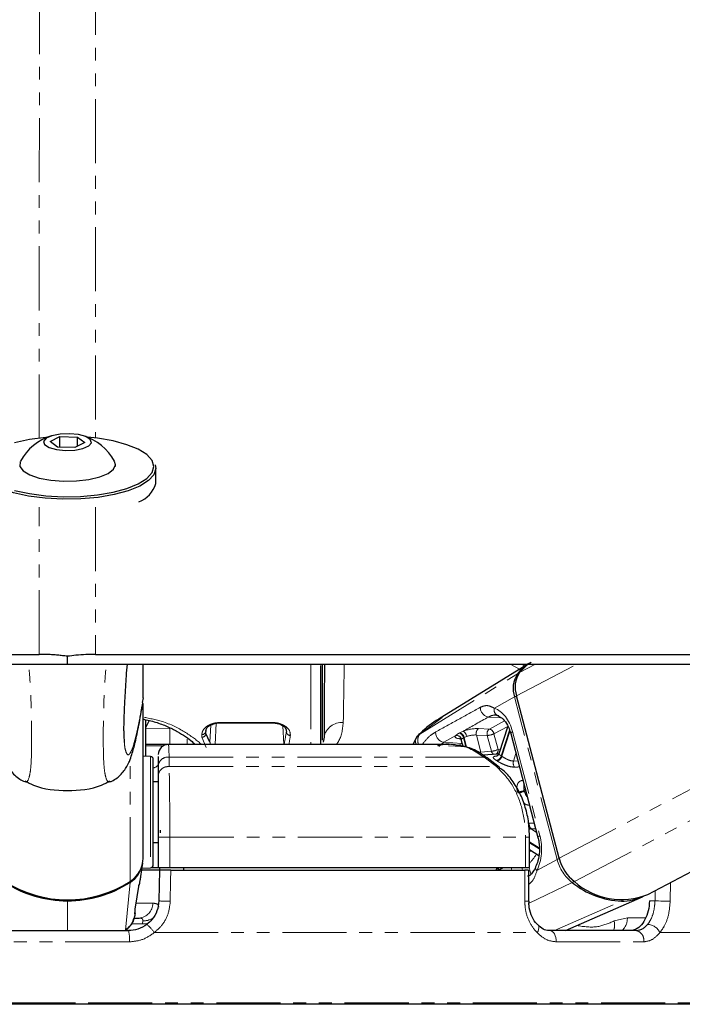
# Paper-space layout 'Inground Anchor' of a CAD drawing. Header units: millimetres. Extents: x 262 to 9484, y 125 to 8141.
# Tile 48 of 53: x 7479 to 7545, y 2900 to 2998. Entities that reach past the tile are written whole.
import ezdxf

# ---------------------------------------------------------------- set-up
doc = ezdxf.new("R2010")
doc.units = ezdxf.units.MM
doc.linetypes.add('PHANTOM', pattern=[12.7, 6.35, -1.27, 1.27, -1.27, 1.27, -1.27])

psp = doc.layouts.new('Inground Anchor')

# ---------------------------------------------------------------- linework, layer by layer
at = {"color": 7, "linetype": 'Continuous', "lineweight": 25}
for p, q in [((7482.466, 2956.166), (7483.452, 2956.664)), ((7483.452, 2956.664), (7485.178, 2956.615)), ((7483.452, 2955.612), (7483.452, 2956.664)), ((7485.178, 2956.615), (7485.919, 2956.067)), ((7485.178, 2955.693), (7485.178, 2956.615)), ((7483.207, 2955.619), (7482.466, 2956.166)), ((7484.933, 2955.57), (7483.207, 2955.619)), ((7485.919, 2956.067), (7484.933, 2955.57)), ((7488.943, 2953.689), (7488.943, 2953.896)), ((7492.943, 2952.003), (7492.943, 2953.502)), ((7484.193, 2934.1), (7484.193, 2934.887)), ((7491.693, 2930.781), (7491.693, 2934.1)), ((7509.293, 2926.152), (7509.293, 2933.981)), ((7509.443, 2926.583), (7509.443, 2934.082)), ((7529.784, 2934.1), (7521.291, 2928.85)), ((7541.667, 2911.295), (7585.074, 2934.1)), ((7532.894, 2914.871), (7528.673, 2930.97)), ((7491.693, 2930.778), (7491.605, 2930.299)), ((7491.693, 2930.781), (7491.693, 2930.778)), ((7491.693, 2914.891), (7491.693, 2930.218)), ((7491.943, 2924.992), (7491.943, 2928.61)), ((7492.285, 2928.522), (7491.943, 2927.874)), ((7499.371, 2928.28), (7504.416, 2928.28)), ((7498.309, 2926.392), (7497.911, 2927.238)), ((7527.815, 2927.97), (7526.925, 2925.229)), ((7528.099, 2927.246), (7530.802, 2916.935)), ((7494.218, 2926.152), (7491.943, 2926.152)), ((7522.028, 2926.152), (7494.218, 2926.152)), ((7509.613, 2926.864), (7509.505, 2926.392)), ((7518.826, 2926.98), (7518.419, 2926.152)), ((7523.195, 2926.557), (7523.349, 2925.968)), ((7526.793, 2925.189), (7525.348, 2925.084)), ((7492.408, 2924.968), (7491.693, 2925.005)), ((7492.693, 2921.272), (7492.693, 2924.668)), ((7493.193, 2924.945), (7493.193, 2924.026)), ((7527.002, 2923.867), (7525.778, 2924.816)), ((7493.193, 2924.026), (7493.193, 2923.077)), ((7493.193, 2922.453), (7492.693, 2922.453)), ((7492.693, 2914.238), (7492.693, 2921.272)), ((7493.366, 2917.657), (7493.362, 2917.411)), ((7492.693, 2916.453), (7493.193, 2916.453)), ((7493.193, 2916.953), (7493.193, 2913.953)), ((7529.967, 2913.953), (7529.967, 2916.953)), ((7529.967, 2915.758), (7530.882, 2915.165)), ((7491.448, 2913.082), (7491.646, 2914.387)), ((7493.297, 2913.703), (7491.542, 2913.703)), ((7491.571, 2913.894), (7492.408, 2913.938)), ((7492.487, 2913.953), (7493.193, 2913.953)), ((7493.193, 2913.953), (7494.328, 2913.953)), ((7493.297, 2913.703), (7493.244, 2910.651)), ((7493.302, 2913.953), (7493.297, 2913.703)), ((7494.328, 2913.953), (7529.572, 2913.953)), ((7494.434, 2913.703), (7529.487, 2913.703)), ((7495.693, 2913.953), (7495.693, 2913.703)), ((7526.677, 2913.953), (7526.674, 2913.703)), ((7529.572, 2913.953), (7529.967, 2913.953)), ((7529.887, 2910.635), (7529.883, 2913.703)), ((7490.903, 2909.829), (7491.294, 2912.288)), ((7491.266, 2912.163), (7491.297, 2912.287)), ((7529.888, 2910.635), (7529.888, 2910.635)), ((7533.517, 2907.703), (7541.149, 2911.055)), ((7490.788, 2908.953), (7491.288, 2908.953)), ((7478.141, 2907.703), (7490.244, 2907.703)), ((7530.803, 2908.236), (7530.792, 2908.246)), ((7540.509, 2907.703), (7531.951, 2907.703)), ((7484.193, 2900.403), (7412.639, 2900.403)), ((7555.746, 2900.403), (7484.193, 2900.403))]:
    psp.add_line(p, q, dxfattribs=at)
at = {"color": 8, "linetype": 'PHANTOM', "lineweight": 18}
for p, q in [((7481.402, 2935.078), (7481.403, 2949.676)), ((7486.982, 2949.676), (7486.983, 2935.078)), ((7508.293, 2934.01), (7508.293, 2926.152)), ((7528.054, 2934.1), (7528.981, 2933.604)), ((7528.673, 2930.97), (7534.631, 2934.1)), ((7528.977, 2933.277), (7530.544, 2934.1)), ((7529.5, 2933.925), (7529.194, 2934.1)), ((7532.894, 2914.871), (7569.495, 2934.1)), ((7534.408, 2912.562), (7575.404, 2934.1)), ((7519.086, 2927.187), (7528.778, 2933.154)), ((7526.477, 2929.748), (7528.475, 2930.86)), ((7532.696, 2914.761), (7528.475, 2930.86)), ((7498.309, 2926.392), (7498.387, 2928.074)), ((7498.834, 2926.152), (7498.936, 2928.261)), ((7504.416, 2928.332), (7499.371, 2928.332)), ((7499.371, 2928.332), (7499.371, 2928.28)), ((7504.416, 2928.28), (7504.416, 2928.332)), ((7505.616, 2926.152), (7505.522, 2928.011)), ((7521.299, 2928.838), (7519.086, 2927.187)), ((7525.884, 2928.866), (7527.179, 2928.776)), ((7525.983, 2927.683), (7527.497, 2928.479)), ((7491.943, 2927.69), (7494.32, 2927.722)), ((7494.32, 2926.152), (7494.32, 2927.722)), ((7497.911, 2927.238), (7497.928, 2927.566)), ((7519.108, 2927.193), (7519.086, 2927.187)), ((7522.655, 2927.049), (7521.458, 2926.374)), ((7523.057, 2927.309), (7523.404, 2927.47)), ((7524.7, 2927.087), (7525.141, 2925.404)), ((7525.774, 2927.041), (7524.7, 2927.087)), ((7524.908, 2927.728), (7525.983, 2927.683)), ((7526.183, 2925.484), (7525.774, 2927.041)), ((7527.802, 2927.93), (7526.44, 2927.215)), ((7526.44, 2927.215), (7526.849, 2925.658)), ((7527.989, 2927.554), (7527.166, 2925.017)), ((7527.225, 2924.979), (7528.027, 2927.449)), ((7528.28, 2927.435), (7530.983, 2917.124)), ((7496.064, 2926.667), (7496.064, 2926.152)), ((7497.511, 2926.872), (7497.942, 2925.862)), ((7521.458, 2926.374), (7520.967, 2925.959)), ((7521.458, 2926.374), (7523.253, 2926.249)), ((7523.104, 2926.711), (7522.994, 2926.722)), ((7523.253, 2926.249), (7523.272, 2926.26)), ((7523.276, 2926.247), (7523.253, 2926.249)), ((7523.422, 2926.812), (7523.657, 2925.915)), ((7523.727, 2926.942), (7523.483, 2926.844)), ((7523.733, 2925.889), (7523.483, 2926.844)), ((7493.715, 2926.031), (7491.943, 2926.031)), ((7521.931, 2926.01), (7522.629, 2925.996)), ((7525.141, 2925.404), (7526.183, 2925.484)), ((7528.619, 2925.261), (7528.376, 2924.512)), ((7490.407, 2912.584), (7490.407, 2924.71)), ((7492.408, 2924.968), (7492.408, 2921.376)), ((7494.261, 2923.952), (7494.263, 2924.901)), ((7494.263, 2924.901), (7525.455, 2924.901)), ((7525.455, 2924.901), (7526.68, 2923.952)), ((7528.376, 2924.512), (7528.813, 2924.52)), ((7494.261, 2923.952), (7526.68, 2923.952)), ((7492.408, 2921.376), (7492.408, 2913.938)), ((7529.559, 2921.675), (7529.436, 2921.61)), ((7529.458, 2921.524), (7529.582, 2921.589)), ((7529.94, 2918.338), (7530.43, 2918.355)), ((7530.574, 2917.805), (7530.139, 2917.787)), ((7530.139, 2917.787), (7530.668, 2917.444)), ((7493.193, 2916.953), (7494.328, 2916.953)), ((7494.328, 2916.953), (7529.572, 2916.953)), ((7494.328, 2913.953), (7494.328, 2916.953)), ((7529.572, 2916.953), (7529.572, 2913.953)), ((7529.967, 2916.953), (7529.572, 2916.953)), ((7530.923, 2915.9), (7529.967, 2916.519)), ((7529.967, 2916.418), (7530.928, 2915.796)), ((7530.698, 2913.648), (7532.696, 2914.761)), ((7526.928, 2913.703), (7526.924, 2913.716)), ((7528.143, 2913.953), (7528.209, 2913.703)), ((7529.271, 2913.703), (7529.206, 2913.953)), ((7529.917, 2913.953), (7530.088, 2913.302)), ((7489.938, 2907.752), (7490.397, 2912.486)), ((7529.915, 2910.441), (7534.202, 2912.465)), ((7543.899, 2910.616), (7543.943, 2912.491)), ((7542.42, 2911.691), (7542.396, 2910.651)), ((7484.193, 2910.756), (7484.193, 2910.661)), ((7484.193, 2907.703), (7484.193, 2910.661)), ((7492.639, 2910.427), (7491.019, 2910.427)), ((7532.447, 2907.703), (7539.068, 2910.634)), ((7542.396, 2910.651), (7541.847, 2910.651)), ((7490.859, 2909.66), (7490.908, 2909.828)), ((7491.661, 2908.674), (7491.626, 2908.378)), ((7539.654, 2908.977), (7538.34, 2908.659)), ((7541.466, 2908.977), (7539.654, 2908.977)), ((7491.626, 2908.378), (7490.549, 2908.378)), ((7492.782, 2907.503), (7530.726, 2907.503)), ((7542.873, 2907.503), (7558.59, 2907.503)), ((7490.326, 2906.595), (7478.059, 2906.595)), ((7532.594, 2906.595), (7541.267, 2906.595)), ((7484.193, 2900.547), (7412.289, 2900.547)), ((7556.096, 2900.547), (7484.193, 2900.547))]:
    psp.add_line(p, q, dxfattribs=at)
at = {"color": 8, "linetype": 'PHANTOM', "lineweight": 18, "flags": 128}
for points in [[(7481.403, 2956.468), (7481.434, 3345.454), (7481.444, 3399.195), (7481.459, 3452.938), (7481.483, 3506.684), (7481.524, 3560.436), (7481.568, 3585.755)], [(7522.998, 2927.277), (7523.012, 2927.285), (7523.057, 2927.309)], [(7528.28, 2927.435), (7528.198, 2927.384), (7528.14, 2927.336), (7528.106, 2927.292), (7528.097, 2927.252), (7528.099, 2927.246)], [(7522.971, 2926.087), (7523.027, 2926.121), (7523.253, 2926.249)], [(7523.483, 2926.844), (7523.436, 2926.82), (7523.422, 2926.812)], [(7526.849, 2925.658), (7527.012, 2925.679), (7527.073, 2925.685)], [(7530.983, 2917.124), (7530.902, 2917.073), (7530.843, 2917.025), (7530.809, 2916.981), (7530.801, 2916.941), (7530.802, 2916.934)], [(7494.38, 2910.616), (7494.415, 2912.615), (7494.434, 2913.703)], [(7529.487, 2913.703), (7529.49, 2911.704), (7529.492, 2910.616)], [(7530.698, 2913.648), (7530.627, 2913.737), (7530.579, 2913.822), (7530.555, 2913.902), (7530.557, 2913.974), (7530.57, 2914.01)], [(7543.899, 2910.616), (7543.753, 2910.619), (7543.577, 2910.624), (7543.38, 2910.628), (7543.171, 2910.633), (7542.958, 2910.638), (7542.752, 2910.643), (7542.561, 2910.647), (7542.396, 2910.651)], [(7492.198, 2908.438), (7491.93, 2908.386), (7491.626, 2908.378)], [(7530.726, 2907.503), (7530.811, 2907.667), (7530.867, 2907.825), (7530.89, 2907.97), (7530.88, 2908.095), (7530.836, 2908.196), (7530.803, 2908.236)], [(7532.594, 2906.595), (7532.594, 2906.804), (7532.566, 2907.009), (7532.511, 2907.201), (7532.432, 2907.371), (7532.331, 2907.511), (7532.214, 2907.616), (7532.085, 2907.681), (7531.951, 2907.703)]]:
    psp.add_lwpolyline(points, dxfattribs=at)
at = {"color": 7, "linetype": 'Continuous', "lineweight": 25, "flags": 128}
for points in [[(7482.22, 2956.597), (7482.049, 2956.582), (7480.427, 2956.372), (7478.959, 2956.053)], [(7483.999, 2955.289), (7484.92, 2955.326), (7485.73, 2955.484), (7486.305, 2955.738), (7486.56, 2956.049), (7486.454, 2956.371), (7486.003, 2956.654), (7485.277, 2956.855), (7484.386, 2956.944), (7483.466, 2956.907), (7482.656, 2956.75), (7482.08, 2956.496), (7481.825, 2956.184), (7481.932, 2955.863), (7482.382, 2955.58), (7483.108, 2955.378), (7483.999, 2955.289)], [(7492.743, 2953.689), (7492.568, 2954.291), (7492.05, 2954.868), (7491.21, 2955.397), (7490.083, 2955.855), (7488.715, 2956.226), (7487.162, 2956.492), (7486.165, 2956.597)], [(7492.885, 2953.852), (7492.943, 2953.502), (7492.763, 2952.886), (7492.233, 2952.296), (7491.374, 2951.755), (7490.221, 2951.285), (7488.821, 2950.906), (7487.231, 2950.634), (7485.518, 2950.479), (7483.749, 2950.447), (7481.999, 2950.541), (7480.339, 2950.756), (7478.837, 2951.083), (7477.553, 2951.51), (7476.542, 2952.018), (7475.844, 2952.586), (7475.487, 2953.192), (7475.443, 2953.502)], [(7478.959, 2951.326), (7480.427, 2951.006), (7482.049, 2950.796), (7483.76, 2950.704), (7485.487, 2950.735), (7487.162, 2950.887), (7488.715, 2951.153), (7490.083, 2951.523), (7491.21, 2951.982), (7492.05, 2952.511), (7492.568, 2953.088), (7492.743, 2953.689), (7492.743, 2953.689)], [(7479.527, 2954.207), (7479.496, 2954.144), (7479.479, 2953.692), (7479.811, 2953.255), (7480.468, 2952.866), (7481.402, 2952.553), (7482.543, 2952.339), (7483.805, 2952.241)], [(7483.805, 2952.241), (7485.097, 2952.266), (7486.322, 2952.412), (7487.388, 2952.668), (7488.218, 2953.015), (7488.749, 2953.427), (7488.942, 2953.874), (7488.858, 2954.207)], [(7416.792, 2935.078), (7424.551, 2935.078), (7428.43, 2935.078), (7436.189, 2935.078), (7440.068, 2935.078), (7447.827, 2935.078), (7451.707, 2935.078), (7455.586, 2935.078), (7463.345, 2935.078), (7467.224, 2935.078), (7474.313, 2935.078), (7481.402, 2935.078)], [(7486.983, 2935.078), (7488.923, 2935.078), (7496.682, 2935.078), (7500.561, 2935.078), (7508.32, 2935.078), (7512.199, 2935.078), (7519.958, 2935.078), (7523.837, 2935.078), (7531.596, 2935.078), (7535.476, 2935.078), (7539.355, 2935.078), (7547.114, 2935.078)], [(7422.039, 2934.1), (7429.798, 2934.1), (7433.677, 2934.1), (7441.436, 2934.1), (7445.316, 2934.1), (7453.074, 2934.1), (7456.954, 2934.1), (7464.712, 2934.1), (7468.592, 2934.1), (7472.471, 2934.1), (7478.332, 2934.1), (7484.193, 2934.1)], [(7484.193, 2934.1), (7486.132, 2934.1), (7490.012, 2934.1), (7497.77, 2934.1), (7501.65, 2934.1), (7505.529, 2934.1), (7513.288, 2934.1), (7517.167, 2934.1), (7524.926, 2934.1), (7528.805, 2934.1), (7536.564, 2934.1), (7540.444, 2934.1), (7548.202, 2934.1)], [(7528.977, 2933.277), (7529.777, 2934.062), (7530.116, 2934.304)], [(7526.879, 2925.194), (7526.853, 2925.193), (7526.793, 2925.189)], [(7490.908, 2909.828), (7490.908, 2909.831), (7490.911, 2909.847)]]:
    psp.add_lwpolyline(points, dxfattribs=at)
at = {"color": 7, "linetype": 'Continuous', "lineweight": 25}
for centre, radius, start, end in [((7484.193, 2951.662), 5.315, 107.28268, 151.38426), ((7484.193, 2951.662), 5.315, 28.61574, 72.71732), ((7490.372, 2952.716), 2.668, 289.53406, 344.50394), ((7532.666, 2929.983), 5.018, 121.89861, 140.80366), ((7530.946, 2931.701), 2.61, 146.17876, 198.80076), ((7531.157, 2931.816), 2.625, 146.17876, 198.80076), ((7494.193, 2925.152), 1, 90.25943, 180.04048), ((7492.393, 2924.668), 0.3, 0, 87), ((7525.511, 2924.455), 0.449, 53.56711, 97.24512), ((7488.912, 2914.823), 2.769, 302.44742, 350.94118), ((7488.926, 2914.92), 2.766, 302.355, 359.39193), ((7537.043, 2915.941), 4.285, 194.46374, 232.0513), ((7492.393, 2914.238), 0.3, 273, 360), ((7484.193, 2922.211), 11.459, 237.15768, 302.84232), ((7484.165, 2922.026), 11.365, 237.07683, 270.13927), ((7484.22, 2922.026), 11.365, 269.86073, 302.92317), ((7539.434, 2918.989), 8.363, 231.27294, 267.4926), ((7539.057, 2917.769), 6.981, 228.24413, 291.95667), ((7539.12, 2915.725), 5.091, 269.41738, 294.81507)]:
    psp.add_arc(centre, radius, start, end, dxfattribs=at)
at = {"color": 8, "linetype": 'PHANTOM', "lineweight": 18}
for centre, radius, start, end in [((7528.885, 2932.968), 0.215, 84.63068, 119.91357), ((7528.906, 2930.029), 0.936, 103.86358, 117.37228), ((7526.065, 2929.823), 0.974, 179.24723, 259.27068), ((7527.056, 2929.572), 0.606, 163.1038, 256.24987), ((7511.356, 2926.57), 1.767, 84.8871, 170.44894), ((7497.517, 2927.509), 0.387, 267.94385, 356.5492), ((7497.524, 2927.26), 0.388, 268.1808, 356.87219), ((7506.269, 2927.436), 0.394, 180.42103, 270.79457), ((7521.639, 2927.332), 0.975, 176.56637, 259.2674), ((7522.708, 2926.515), 0.536, 15.56122, 95.61678), ((7522.816, 2926.686), 0.619, 11.78129, 72.87783), ((7522.878, 2926.718), 0.618, 11.75915, 73.07537), ((7522.933, 2926.819), 0.803, 8.81455, 54.13413), ((7525.284, 2927.252), 0.607, 128.25083, 195.78795), ((7526.358, 2927.207), 0.607, 128.25083, 195.78795), ((7525.682, 2928.759), 1.72, 273.05797, 296.14589), ((7525.853, 2927.098), 0.599, 11.21111, 77.46735), ((7497.945, 2926.274), 0.383, 341.4399, 17.96865), ((7526.091, 2927.201), 1.72, 273.05797, 296.14589), ((7526.609, 2925.575), 0.436, 192.04614, 250.16018), ((7526.414, 2925.569), 0.443, 297.88741, 11.5327), ((7494.144, 2923.954), 0.954, 82.84292, 175.67202), ((7526.558, 2925.178), 0.629, 281.75377, 345.19909), ((7524.772, 2921.55), 3.569, 56.53214, 57.56942), ((7526.612, 2925.15), 0.636, 281.59897, 344.38907), ((7525.082, 2921.737), 3.886, 56.53214, 57.56942), ((7529.023, 2924.313), 0.677, 162.9448, 216.45995), ((7494.144, 2923.005), 0.954, 82.92905, 175.676), ((7526.736, 2923.509), 0.447, 52.21761, 97.16929), ((7528.678, 2923.117), 1.687, 273.13015, 296.678), ((7528.7, 2923.106), 1.754, 272.98612, 295.61266), ((7521.831, 2919.57), 7.874, 14.36707, 15.01483), ((7530.532, 2918.241), 0.6, 170.7175, 229.05918), ((7525.315, 2918.58), 5.587, 326.38392, 328.71311), ((7526.01, 2918.161), 5.46, 316.46284, 328.47569), ((7533.127, 2913.929), 0.936, 103.85649, 117.37189), ((7536.823, 2915.825), 4.262, 194.46374, 232.0513), ((7526.146, 2913.498), 0.741, 16.06292, 37.87181), ((7526.205, 2913.521), 0.745, 15.22956, 35.47672), ((7490.186, 2912.477), 0.212, 2.41569, 24.50895), ((7533.971, 2912.899), 0.492, 297.98372, 322.27076), ((7491.211, 2910.379), 1.428, 273.0853, 1.91074), ((7494.409, 2930.072), 19.457, 266.56639, 269.913), ((7529.582, 2912.867), 2.253, 267.71127, 277.79598), ((7538.969, 2910.838), 0.227, 295.81619, 331.38374), ((7491.743, 2910.239), 1.567, 267.03068, 307.12539), ((7536.914, 2908.262), 1.48, 337.83299, 15.5771), ((7538.012, 2908.914), 1.643, 312.52427, 2.19083), ((7486.772, 2906.891), 3.566, 355.24039, 13.16891), ((7489.83, 2905.613), 3.505, 32.62764, 50.4585), ((7540.352, 2906.782), 0.934, 348.43623, 80.31745), ((7541.603, 2906.92), 1.398, 24.67351, 87.60378)]:
    psp.add_arc(centre, radius, start, end, dxfattribs=at)
for centre, major_axis, ratio, start_param, end_param in [((7525.969, 2926.149), (-0.083, 3.691), 0.672177, 5.05317, 6.043836), ((7497.838, 2952.716), (0.165, 28), 0.016167, 2.724069, 2.746729), ((7498.238, 2952.713), (0.165, 27.6), 0.016401, 2.724071, 2.746732), ((7506.943, 2952.74), (1.651, 27.6), 0.040218, 3.415647, 3.554543), ((7507.342, 2952.716), (1.651, 28), 0.039648, 3.465574, 3.554475), ((7523.973, 2927.206), (1.368, 0.304), 0.28356, 2.801893, 3.852866), ((7524.034, 2927.238), (1.368, 0.304), 0.28356, 0.815993, 1.985687), ((7524.138, 2926.77), (0.884, 0.176), 0.303544, 0.82335, 1.993043), ((7524.077, 2926.738), (0.884, 0.176), 0.303544, 2.809249, 3.159658), ((7528.672, 2915.838), (-0.083, 3.691), 0.672177, 4.062505, 5.05317)]:
    psp.add_ellipse(centre, major_axis=major_axis, ratio=ratio, start_param=start_param, end_param=end_param, dxfattribs=at)
for points, knots in [([(7486.813, 3587.005), (7486.834, 3574.89), (7486.889, 3543.224), (7486.908, 3492.026), (7486.934, 3433.394), (7486.947, 3374.767), (7486.956, 3316.14), (7486.973, 3176.714), (7486.978, 3056.834), (7486.982, 2956.494)], [0, 0, 0, 0, 0.057618, 0.150604, 0.24359, 0.336576, 0.429561, 0.522547, 1, 1, 1, 1]), ([(7479.966, 2922.499), (7480.001, 2922.47), (7480.162, 2922.335), (7480.352, 2922.653), (7480.536, 2923.528), (7480.615, 2924.52), (7480.641, 2925.698), (7480.644, 2926.795), (7480.643, 2928.095), (7480.604, 2930.047), (7480.513, 2932.136), (7480.409, 2933.456), (7480.357, 2934.1)], [0, 0, 0, 0, 0.065492, 0.295522, 0.395209, 0.515818, 0.586272, 0.616897, 0.690022, 0.767312, 0.886234, 1, 1, 1, 1]), ([(7488.418, 2922.499), (7488.383, 2922.469), (7488.223, 2922.335), (7488.033, 2922.653), (7487.849, 2923.528), (7487.771, 2924.52), (7487.744, 2925.698), (7487.741, 2926.795), (7487.742, 2928.095), (7487.781, 2930.047), (7487.872, 2932.136), (7487.976, 2933.456), (7488.028, 2934.1)], [0, 0, 0, 0, 0.0649205, 0.2950907, 0.3948384, 0.5155221, 0.5860192, 0.6166624, 0.6898326, 0.7671697, 0.8861647, 1, 1, 1, 1]), ([(7511.514, 2928.331), (7511.523, 2928.895), (7511.542, 2930.038), (7511.574, 2931.951), (7511.597, 2933.41), (7511.608, 2934.1)], [0, 0, 0, 0, 0.3400734, 0.6879345, 1, 1, 1, 1]), ([(7489.822, 2926.389), (7489.83, 2926.288), (7489.86, 2925.895), (7489.976, 2925.384), (7490.165, 2925.024), (7490.452, 2925.294), (7490.827, 2926.29), (7491.255, 2928.135), (7491.56, 2929.981), (7491.693, 2930.781)], [0, 0, 0, 0, 0.018544, 0.072516, 0.210261, 0.343472, 0.531594, 0.796888, 1, 1, 1, 1]), ([(7525.092, 2929.836), (7525.288, 2929.915), (7525.549, 2930.019), (7526, 2929.986), (7526.27, 2929.851), (7526.477, 2929.748)], [0, 0, 0, 0, 0.417867, 0.554004, 1, 1, 1, 1]), ([(7520.666, 2927.39), (7521.413, 2927.802), (7522.887, 2928.615), (7524.363, 2929.432), (7525.092, 2929.836)], [0, 0, 0, 0, 0.506743, 1, 1, 1, 1]), ([(7497.492, 2926.152), (7497.023, 2926.537), (7496.147, 2927.256), (7494.061, 2928.375), (7492.377, 2928.725), (7491.676, 2928.87)], [0, 0, 0, 0, 0.401628, 0.751145, 1, 1, 1, 1]), ([(7499.371, 2928.332), (7499.199, 2928.322), (7498.854, 2928.304), (7498.354, 2928.153), (7497.89, 2927.895), (7497.555, 2927.523), (7497.521, 2927.258), (7497.504, 2927.122)], [0, 0, 0, 0, 0.142347, 0.284676, 0.473251, 0.728841, 1, 1, 1, 1]), ([(7506.275, 2927.043), (7506.264, 2927.224), (7506.247, 2927.523), (7505.854, 2927.924), (7505.397, 2928.169), (7504.905, 2928.308), (7504.571, 2928.324), (7504.416, 2928.332)], [0, 0, 0, 0, 0.343371, 0.565902, 0.738595, 0.878696, 1, 1, 1, 1]), ([(7510.819, 2926.152), (7510.893, 2926.244), (7511.337, 2926.795), (7511.433, 2927.633), (7511.514, 2928.331)], [0, 0, 0, 0, 0.1664337, 1, 1, 1, 1]), ([(7525.884, 2928.866), (7525.089, 2928.419), (7524.263, 2927.954), (7523.436, 2927.488), (7523.404, 2927.47)], [0, 0, 0, 0, 0.961066, 1, 1, 1, 1]), ([(7519.086, 2927.187), (7519.031, 2927.094), (7518.917, 2926.901), (7518.874, 2926.54), (7518.924, 2926.273), (7518.947, 2926.152)], [0, 0, 0, 0, 0.337549, 0.6984307, 1, 1, 1, 1]), ([(7519.338, 2926.152), (7519.6, 2926.48), (7520.015, 2927.001), (7520.49, 2927.285), (7520.666, 2927.39)], [0, 0, 0, 0, 0.630961, 1, 1, 1, 1]), ([(7522.655, 2927.049), (7522.68, 2927.069), (7522.771, 2927.145), (7522.903, 2927.222), (7522.998, 2927.277)], [0, 0, 0, 0, 0.27439, 1, 1, 1, 1]), ([(7494.263, 2924.901), (7494.249, 2925.373), (7494.227, 2926.074), (7494.201, 2926.112), (7494.192, 2926.124)], [0, 0, 0, 0, 0.672655, 1, 1, 1, 1]), ([(7518.717, 2926.705), (7518.696, 2926.687), (7518.622, 2926.623), (7518.664, 2926.422), (7518.695, 2926.254), (7518.763, 2926.155), (7518.766, 2926.152)], [0, 0, 0, 0, 0.166992, 0.593362, 0.986473, 1, 1, 1, 1]), ([(7523.422, 2926.812), (7523.361, 2926.775), (7523.277, 2926.723), (7523.236, 2926.673), (7523.224, 2926.659)], [0, 0, 0, 0, 0.718824, 1, 1, 1, 1]), ([(7524.909, 2925.382), (7524.946, 2925.386), (7525.034, 2925.393), (7525.102, 2925.4), (7525.141, 2925.404)], [0, 0, 0, 0, 0.432224, 1, 1, 1, 1]), ([(7526.929, 2925.228), (7526.931, 2925.211), (7526.935, 2925.176), (7527.037, 2925.1), (7527.132, 2925.039), (7527.166, 2925.017)], [0, 0, 0, 0, 0.37243, 0.778879, 1, 1, 1, 1]), ([(7492.693, 2923.817), (7492.746, 2923.835), (7493.148, 2923.97), (7493.172, 2924.117), (7493.193, 2924.245)], [0, 0, 0, 0, 0.13356, 1, 1, 1, 1]), ([(7526.686, 2924.562), (7526.638, 2924.594), (7526.502, 2924.684), (7526.372, 2924.808), (7526.361, 2924.913), (7526.488, 2924.983), (7526.677, 2925.005), (7526.773, 2925.017)], [0, 0, 0, 0, 0.116734, 0.333017, 0.551924, 0.773865, 1, 1, 1, 1]), ([(7528.479, 2923.911), (7528.416, 2923.912), (7528.232, 2923.915), (7527.882, 2923.989), (7527.456, 2924.142), (7527.05, 2924.336), (7526.843, 2924.464), (7526.74, 2924.527)], [0, 0, 0, 0, 0.119584, 0.349288, 0.573021, 0.788436, 1, 1, 1, 1]), ([(7527.225, 2924.979), (7527.296, 2924.933), (7527.437, 2924.842), (7527.705, 2924.694), (7527.983, 2924.572), (7528.215, 2924.513), (7528.335, 2924.512), (7528.376, 2924.512)], [0, 0, 0, 0, 0.2198592, 0.4403428, 0.6631396, 0.8854902, 1, 1, 1, 1]), ([(7494.328, 2916.953), (7494.326, 2917.847), (7494.324, 2919.633), (7494.303, 2922.008), (7494.279, 2923.343), (7494.264, 2923.87), (7494.261, 2923.952)], [0, 0, 0, 0, 0.31366, 0.627146, 0.941618, 1, 1, 1, 1]), ([(7526.68, 2923.952), (7527.201, 2923.44), (7528.244, 2922.415), (7529.243, 2920.05), (7529.559, 2918.131), (7529.571, 2917.095), (7529.572, 2916.953)], [0, 0, 0, 0, 0.317078, 0.634488, 0.949899, 1, 1, 1, 1]), ([(7528.97, 2923.922), (7528.913, 2923.921), (7528.749, 2923.917), (7528.585, 2923.913), (7528.479, 2923.911)], [0, 0, 0, 0, 0.349685, 1, 1, 1, 1]), ([(7528.771, 2921.433), (7528.754, 2921.507), (7528.705, 2921.717), (7528.707, 2922.04), (7528.814, 2922.338), (7529.022, 2922.545), (7529.23, 2922.585), (7529.335, 2922.606)], [0, 0, 0, 0, 0.116734, 0.333017, 0.551924, 0.773865, 1, 1, 1, 1]), ([(7529.427, 2922.177), (7529.411, 2922.127), (7529.372, 2922.012), (7529.389, 2921.807), (7529.424, 2921.661), (7529.436, 2921.61)], [0, 0, 0, 0, 0.332866, 0.764938, 1, 1, 1, 1]), ([(7529.458, 2921.524), (7529.488, 2921.429), (7529.547, 2921.239), (7529.655, 2921.023), (7529.738, 2920.937), (7529.758, 2920.916)], [0, 0, 0, 0, 0.428018, 0.857252, 1, 1, 1, 1]), ([(7529.987, 2920.117), (7529.927, 2920.125), (7529.751, 2920.145), (7529.527, 2920.238), (7529.39, 2920.377), (7529.353, 2920.414)], [0, 0, 0, 0, 0.2754006, 0.804405, 1, 1, 1, 1]), ([(7530.139, 2917.787), (7530.061, 2917.784), (7529.982, 2917.78), (7529.912, 2917.728), (7529.911, 2917.727)], [0, 0, 0, 0, 0.98055, 1, 1, 1, 1]), ([(7527.411, 2913.953), (7527.373, 2913.938), (7527.241, 2913.884), (7527.072, 2913.795), (7526.963, 2913.737), (7526.924, 2913.716)], [0, 0, 0, 0, 0.204213, 0.719608, 1, 1, 1, 1]), ([(7530.698, 2913.648), (7530.572, 2913.275), (7530.379, 2912.702), (7530.013, 2912.399), (7529.885, 2912.293)], [0, 0, 0, 0, 0.650563, 1, 1, 1, 1]), ([(7491.266, 2912.163), (7491.2, 2911.752), (7491.067, 2910.921), (7490.929, 2910.084), (7490.859, 2909.66)], [0, 0, 0, 0, 0.493257, 1, 1, 1, 1]), ([(7493.233, 2910.043), (7493.218, 2910.14), (7493.182, 2910.372), (7492.839, 2910.406), (7492.639, 2910.427)], [0, 0, 0, 0, 0.416459, 1, 1, 1, 1]), ([(7492.782, 2907.503), (7493.019, 2907.708), (7493.591, 2908.205), (7494.221, 2909.28), (7494.327, 2910.171), (7494.38, 2910.616)], [0, 0, 0, 0, 0.260354, 0.63069, 1, 1, 1, 1]), ([(7529.492, 2910.616), (7529.506, 2910.35), (7529.542, 2909.635), (7529.906, 2908.535), (7530.402, 2907.821), (7530.704, 2907.525), (7530.726, 2907.503)], [0, 0, 0, 0, 0.2204933, 0.593656, 0.9703484, 1, 1, 1, 1]), ([(7542.396, 2910.651), (7542.367, 2910.317), (7542.311, 2909.65), (7542.027, 2908.844), (7541.768, 2908.47), (7541.662, 2908.316)], [0, 0, 0, 0, 0.370015, 0.740315, 1, 1, 1, 1]), ([(7542.873, 2907.503), (7543.023, 2907.708), (7543.386, 2908.205), (7543.786, 2909.28), (7543.861, 2910.171), (7543.899, 2910.616)], [0, 0, 0, 0, 0.260354, 0.63069, 1, 1, 1, 1]), ([(7490.859, 2909.66), (7490.849, 2909.514), (7490.835, 2909.284), (7490.886, 2909.335), (7490.885, 2909.396), (7490.885, 2909.407)], [0, 0, 0, 0, 0.5811879, 0.9177228, 1, 1, 1, 1]), ([(7491.288, 2908.953), (7491.402, 2908.943), (7491.541, 2908.93), (7491.656, 2908.83), (7491.659, 2908.743), (7491.661, 2908.674)], [0, 0, 0, 0, 0.477795, 0.583752, 1, 1, 1, 1]), ([(7538.34, 2908.659), (7537.806, 2908.43), (7536.602, 2907.911), (7535.354, 2908.099), (7534.658, 2908.204)], [0, 0, 0, 0, 0.442514, 1, 1, 1, 1]), ([(7490.326, 2906.595), (7490.753, 2906.634), (7491.651, 2906.716), (7492.393, 2907.232), (7492.782, 2907.503)], [0, 0, 0, 0, 0.475859, 1, 1, 1, 1]), ([(7530.726, 2907.503), (7530.999, 2907.25), (7531.561, 2906.729), (7532.243, 2906.641), (7532.594, 2906.595)], [0, 0, 0, 0, 0.485349, 1, 1, 1, 1]), ([(7541.662, 2908.316), (7541.479, 2908.133), (7541.128, 2907.781), (7540.71, 2907.729), (7540.509, 2907.703)], [0, 0, 0, 0, 0.519417, 1, 1, 1, 1]), ([(7541.267, 2906.595), (7541.548, 2906.634), (7542.136, 2906.716), (7542.62, 2907.232), (7542.873, 2907.503)], [0, 0, 0, 0, 0.475859, 1, 1, 1, 1])]:
    psp.add_open_spline(points, degree=3, knots=knots, dxfattribs=at)
at = {"color": 7, "linetype": 'Continuous', "lineweight": 25}
for points, knots in [([(7484.193, 2934.887), (7484.029, 2934.908), (7483.702, 2934.95), (7483.212, 2934.999), (7482.723, 2935.037), (7482.257, 2935.062), (7481.817, 2935.076), (7481.54, 2935.077), (7481.402, 2935.078)], [0, 0, 0, 0, 0.174947, 0.349993, 0.52534, 0.700787, 0.850362, 1, 1, 1, 1]), ([(7486.983, 2935.078), (7486.659, 2935.073), (7486.01, 2935.064), (7485.079, 2934.997), (7484.472, 2934.922), (7484.193, 2934.887)], [0, 0, 0, 0, 0.349991, 0.700781, 1, 1, 1, 1]), ([(7490.09, 2934.1), (7490.059, 2933.709), (7489.977, 2932.679), (7489.871, 2931.005), (7489.793, 2929.366), (7489.761, 2928.298), (7489.756, 2927.753), (7489.761, 2927.319), (7489.778, 2926.807), (7489.805, 2926.549), (7489.822, 2926.389)], [0, 0, 0, 0, 0.172746, 0.454997, 0.640175, 0.726758, 0.784624, 0.808918, 0.881664, 1, 1, 1, 1]), ([(7509.645, 2934.1), (7509.645, 2934.022), (7509.64, 2932.949), (7509.632, 2931.163), (7509.622, 2928.789), (7509.616, 2927.51), (7509.613, 2926.864)], [0, 0, 0, 0, 0.027827, 0.380927, 0.68696, 1, 1, 1, 1]), ([(7476.728, 2930.31), (7476.778, 2930.002), (7476.942, 2928.985), (7477.239, 2927.413), (7477.583, 2925.893), (7477.9, 2924.852), (7478.197, 2924.161), (7478.513, 2923.616), (7478.923, 2923.133), (7479.371, 2922.728), (7479.785, 2922.544), (7479.951, 2922.469)], [0, 0, 0, 0, 0.096262, 0.318138, 0.561196, 0.722344, 0.818096, 0.879582, 0.930045, 0.971832, 1, 1, 1, 1]), ([(7488.439, 2922.459), (7488.626, 2922.55), (7489.032, 2922.749), (7489.463, 2923.135), (7489.839, 2923.574), (7490.12, 2924.035), (7490.366, 2924.559), (7490.631, 2925.304), (7490.93, 2926.42), (7491.275, 2928.077), (7491.523, 2929.439), (7491.651, 2930.244), (7491.658, 2930.29)], [0, 0, 0, 0, 0.032811, 0.071266, 0.116671, 0.171666, 0.24289, 0.346959, 0.52873, 0.752367, 0.986091, 1, 1, 1, 1]), ([(7526.912, 2928.983), (7526.762, 2929.021), (7526.413, 2929.11), (7526.076, 2928.954), (7525.884, 2928.866)], [0, 0, 0, 0, 0.429774, 1, 1, 1, 1]), ([(7526.813, 2929.004), (7526.884, 2928.975), (7527.094, 2928.89), (7527.481, 2928.56), (7527.871, 2927.966), (7528.031, 2927.461), (7528.099, 2927.246)], [0, 0, 0, 0, 0.1515826, 0.447175, 0.7638697, 1, 1, 1, 1]), ([(7491.676, 2928.678), (7492.1, 2928.579), (7492.976, 2928.374), (7494.112, 2927.934), (7495.117, 2927.435), (7495.934, 2926.914), (7496.516, 2926.462), (7496.745, 2926.241), (7496.837, 2926.152)], [0, 0, 0, 0, 0.153685, 0.318259, 0.488579, 0.670207, 0.866448, 1, 1, 1, 1]), ([(7497.903, 2927.485), (7497.916, 2927.575), (7497.941, 2927.747), (7498.198, 2927.998), (7498.562, 2928.176), (7498.958, 2928.281), (7499.235, 2928.295), (7499.371, 2928.302)], [0, 0, 0, 0, 0.283974, 0.545536, 0.731752, 0.867421, 1, 1, 1, 1]), ([(7504.416, 2928.302), (7504.539, 2928.296), (7504.806, 2928.284), (7505.196, 2928.186), (7505.555, 2928.018), (7505.86, 2927.746), (7505.87, 2927.552), (7505.876, 2927.433)], [0, 0, 0, 0, 0.112579, 0.245384, 0.414973, 0.641274, 1, 1, 1, 1]), ([(7521.284, 2928.847), (7521.263, 2928.836), (7520.575, 2928.463), (7519.827, 2927.915), (7519.185, 2927.301), (7519.091, 2927.211)], [0, 0, 0, 0, 0.026374, 0.85682, 1, 1, 1, 1]), ([(7519.076, 2927.225), (7519.052, 2927.202), (7519.012, 2927.165), (7518.964, 2927.108), (7518.924, 2927.058), (7518.898, 2927.024), (7518.858, 2926.97), (7518.813, 2926.909), (7518.766, 2926.84), (7518.729, 2926.783), (7518.71, 2926.753), (7518.7, 2926.738), (7518.696, 2926.731), (7518.693, 2926.727), (7518.692, 2926.725), (7518.691, 2926.724), (7518.691, 2926.724), (7518.691, 2926.724), (7518.691, 2926.724), (7518.691, 2926.724), (7518.691, 2926.724)], [0, 0, 0, 0, 0.189436, 0.313168, 0.357601, 0.46971, 0.537751, 0.651475, 0.814921, 0.907462, 0.954266, 0.977333, 0.988712, 0.994354, 0.997683, 0.999186, 0.999698, 0.999874, 0.999943, 1, 1, 1, 1]), ([(7522.697, 2926.082), (7522.58, 2926.105), (7522.026, 2926.212), (7521.39, 2926.164), (7520.899, 2926.024), (7520.839, 2926.007)], [0, 0, 0, 0, 0.189663, 0.901225, 1, 1, 1, 1]), ([(7525.764, 2924.784), (7525.504, 2924.984), (7524.858, 2925.484), (7523.812, 2925.933), (7523.028, 2926.038), (7522.697, 2926.082)], [0, 0, 0, 0, 0.280305, 0.696604, 1, 1, 1, 1]), ([(7523.04, 2926.77), (7523.038, 2926.771), (7523.031, 2926.774), (7523.084, 2926.746), (7523.166, 2926.663), (7523.179, 2926.582), (7523.183, 2926.555)], [0, 0, 0, 0, 0.102383, 0.412983, 0.806165, 1, 1, 1, 1]), ([(7522.629, 2925.996), (7522.868, 2926.005), (7523.574, 2926.032), (7524.53, 2925.553), (7525.201, 2925.08), (7525.455, 2924.901)], [0, 0, 0, 0, 0.24078, 0.713222, 1, 1, 1, 1]), ([(7526.917, 2925.233), (7526.9, 2925.185), (7526.865, 2925.088), (7526.769, 2925.012), (7526.718, 2924.988), (7526.718, 2924.988), (7526.719, 2924.988)], [0, 0, 0, 0, 0.30316, 0.614601, 0.857049, 1, 1, 1, 1]), ([(7529.957, 2916.953), (7529.943, 2917.435), (7529.912, 2918.445), (7529.579, 2919.936), (7529.035, 2921.365), (7528.269, 2922.608), (7527.574, 2923.447), (7527.097, 2923.765), (7526.989, 2923.838)], [0, 0, 0, 0, 0.173698, 0.364529, 0.557255, 0.749871, 0.943115, 1, 1, 1, 1]), ([(7479.982, 2922.545), (7480.261, 2922.395), (7481.543, 2921.703), (7484.193, 2921.497), (7486.842, 2921.703), (7488.124, 2922.395), (7488.403, 2922.545)], [0, 0, 0, 0, 0.108728, 0.5, 0.891272, 1, 1, 1, 1]), ([(7493.193, 2923.077), (7493.193, 2923.005), (7493.193, 2922.545), (7493.193, 2921.377), (7493.193, 2919.299), (7493.193, 2917.735), (7493.193, 2916.953)], [0, 0, 0, 0, 0.058442, 0.373089, 0.686524, 1, 1, 1, 1]), ([(7530.802, 2916.935), (7530.836, 2916.784), (7530.939, 2916.335), (7530.97, 2915.528), (7530.841, 2914.662), (7530.652, 2914.207), (7530.57, 2914.01)], [0, 0, 0, 0, 0.153941, 0.45945, 0.765609, 1, 1, 1, 1]), ([(7494.434, 2913.703), (7494.321, 2913.703), (7494.096, 2913.703), (7493.775, 2913.703), (7493.517, 2913.703), (7493.334, 2913.703), (7493.31, 2913.703), (7493.297, 2913.703)], [0, 0, 0, 0, 0.1975557, 0.39511, 0.5926965, 0.790302, 1, 1, 1, 1]), ([(7529.871, 2913.703), (7529.87, 2913.703), (7529.87, 2913.703), (7529.742, 2913.703), (7529.574, 2913.703), (7529.487, 2913.703)], [0, 0, 0, 0, 0.246346, 0.611986, 1, 1, 1, 1]), ([(7530.569, 2914.015), (7530.553, 2913.979), (7530.441, 2913.737), (7530.211, 2913.394), (7529.987, 2913.137), (7529.816, 2913.095), (7529.776, 2913.085)], [0, 0, 0, 0, 0.068737, 0.459263, 0.875314, 1, 1, 1, 1]), ([(7491.428, 2913.085), (7491.408, 2912.935), (7491.353, 2912.513), (7491.3, 2912.3), (7491.266, 2912.163)], [0, 0, 0, 0, 0.353993, 1, 1, 1, 1]), ([(7493.244, 2910.651), (7493.205, 2910.317), (7493.127, 2909.65), (7492.661, 2908.844), (7492.237, 2908.47), (7492.062, 2908.316)], [0, 0, 0, 0, 0.370015, 0.740315, 1, 1, 1, 1]), ([(7530.816, 2908.267), (7530.726, 2908.346), (7530.45, 2908.587), (7530.114, 2909.261), (7529.892, 2910.014), (7529.911, 2910.486), (7529.917, 2910.635)], [0, 0, 0, 0, 0.1668706, 0.5088306, 0.8448824, 1, 1, 1, 1]), ([(7541.847, 2910.651), (7541.819, 2910.316), (7541.763, 2909.647), (7541.424, 2908.761), (7540.935, 2908.095), (7540.4, 2907.751), (7540.046, 2907.716), (7539.91, 2907.703)], [0, 0, 0, 0, 0.215288, 0.430555, 0.64649, 0.863795, 1, 1, 1, 1]), ([(7490.884, 2909.368), (7490.885, 2909.373), (7490.892, 2909.411), (7490.893, 2909.462), (7490.894, 2909.526), (7490.891, 2909.586), (7490.887, 2909.643), (7490.904, 2909.776), (7490.914, 2909.846)], [0, 0, 0, 0, 0.009413, 0.064798, 0.135669, 0.269092, 0.610865, 1, 1, 1, 1]), ([(7489.91, 2907.703), (7490.037, 2907.802), (7490.289, 2907.998), (7490.534, 2908.345), (7490.741, 2908.725), (7490.809, 2908.997), (7490.851, 2909.165)], [0, 0, 0, 0, 0.269688, 0.533745, 0.710958, 1, 1, 1, 1]), ([(7490.885, 2909.407), (7490.866, 2909.271), (7490.825, 2908.972), (7490.643, 2908.52), (7490.352, 2908.082), (7490.073, 2907.86), (7489.938, 2907.752)], [0, 0, 0, 0, 0.209596, 0.458257, 0.738167, 1, 1, 1, 1]), ([(7492.062, 2908.316), (7491.772, 2908.133), (7491.215, 2907.781), (7490.56, 2907.729), (7490.244, 2907.703)], [0, 0, 0, 0, 0.519417, 1, 1, 1, 1]), ([(7531.951, 2907.709), (7531.923, 2907.707), (7531.707, 2907.697), (7531.331, 2907.802), (7530.971, 2908.098), (7530.803, 2908.237)], [0, 0, 0, 0, 0.073122, 0.566383, 1, 1, 1, 1])]:
    psp.add_open_spline(points, degree=3, knots=knots, dxfattribs=at)

doc.saveas('drawing.dxf')
